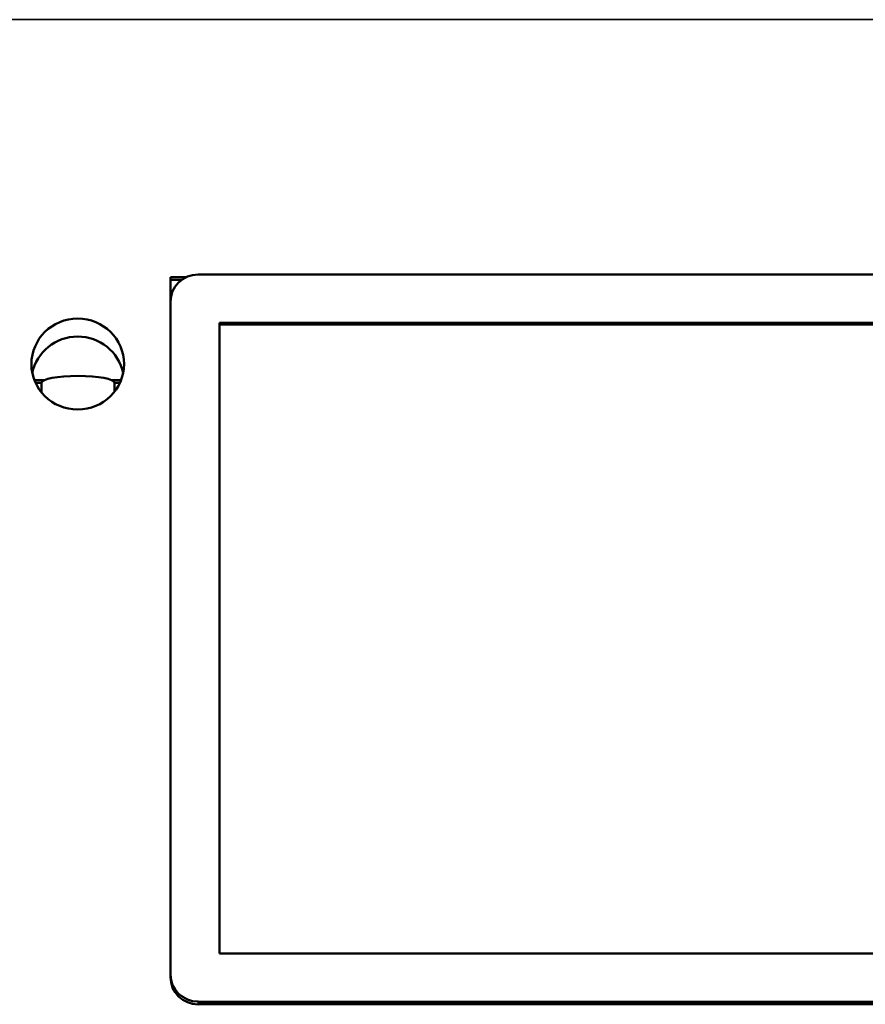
# Model space of a CAD drawing. Header units: inches. Extents: x 1.4 to 53.9, y 1.3 to 58.
# Tile 31 of 227: x 47.24 to 48.153, y 10.537 to 11.6. Entities that reach past the tile are written whole.
import ezdxf

# ---------------------------------------------------------------- set-up
doc = ezdxf.new("R2010")
doc.units = ezdxf.units.IN
doc.header["$MEASUREMENT"] = 0
doc.layers.add('Visible (ANSI)', color=7, linetype='Continuous', lineweight=50)
doc.layers.add('Visible Narrow (ANSI)', color=7, linetype='Continuous', lineweight=35)

msp = doc.modelspace()

# ---------------------------------------------------------------- linework, layer by layer
at = {"layer": 'Visible (ANSI)'}
for p, q in [((47.4027, 11.2955), (47.4027, 11.3221)), ((47.4027, 11.3221), (47.4198, 11.3221)), ((47.415, 11.3193), (47.4027, 11.3193)), ((47.4327, 11.325), (49.0727, 11.325)), ((47.4027, 10.569), (47.4027, 11.2955)), ((47.4558, 11.2729), (49.0496, 11.2729)), ((47.4558, 10.5916), (47.4558, 11.2729)), ((49.0496, 11.271), (47.4558, 11.271)), ((47.2668, 11.2109), (47.2558, 11.2109)), ((47.3494, 11.2109), (47.3389, 11.2109)), ((47.2571, 11.2079), (47.2635, 11.2079)), ((47.2635, 11.1976), (47.2635, 11.2079)), ((47.3422, 11.2079), (47.3422, 11.1982)), ((47.3422, 11.2079), (47.3481, 11.2079)), ((49.0496, 10.5916), (47.4558, 10.5916)), ((47.4027, 10.569), (47.4027, 10.5661)), ((49.0727, 10.5395), (47.4327, 10.5395)), ((49.0727, 10.5367), (47.4327, 10.5367))]:
    msp.add_line(p, q, dxfattribs=at)
for centre, major_axis, ratio, start_param, end_param in [((47.4327, 11.2955), (-0.03, 0), 0.981793, 4.712389, 6.283185), ((47.3026, 11.2088), (0.05, 0), 0.981793, 0.198451, 2.943142), ((47.3029, 11.2079), (-0.0394, 0), 0.189952, 3.141593, 6.283185), ((47.4327, 10.569), (-0.03, 0), 0.981793, 0, 1.570796), ((47.4327, 10.5661), (-0.03, 0), 0.981793, 0, 1.570796)]:
    msp.add_ellipse(centre, major_axis=major_axis, ratio=ratio, start_param=start_param, end_param=end_param, dxfattribs=at)
msp.add_ellipse((47.3026, 11.2282), major_axis=(0.05, 0), ratio=0.981793, dxfattribs=at)
at = {"layer": 'Visible Narrow (ANSI)'}
for p, q in [((18.7187, 11.6002), (50.1927, 11.6002)), ((47.4327, 10.5367), (47.4327, 10.5395))]:
    msp.add_line(p, q, dxfattribs=at)

doc.saveas('drawing.dxf')
